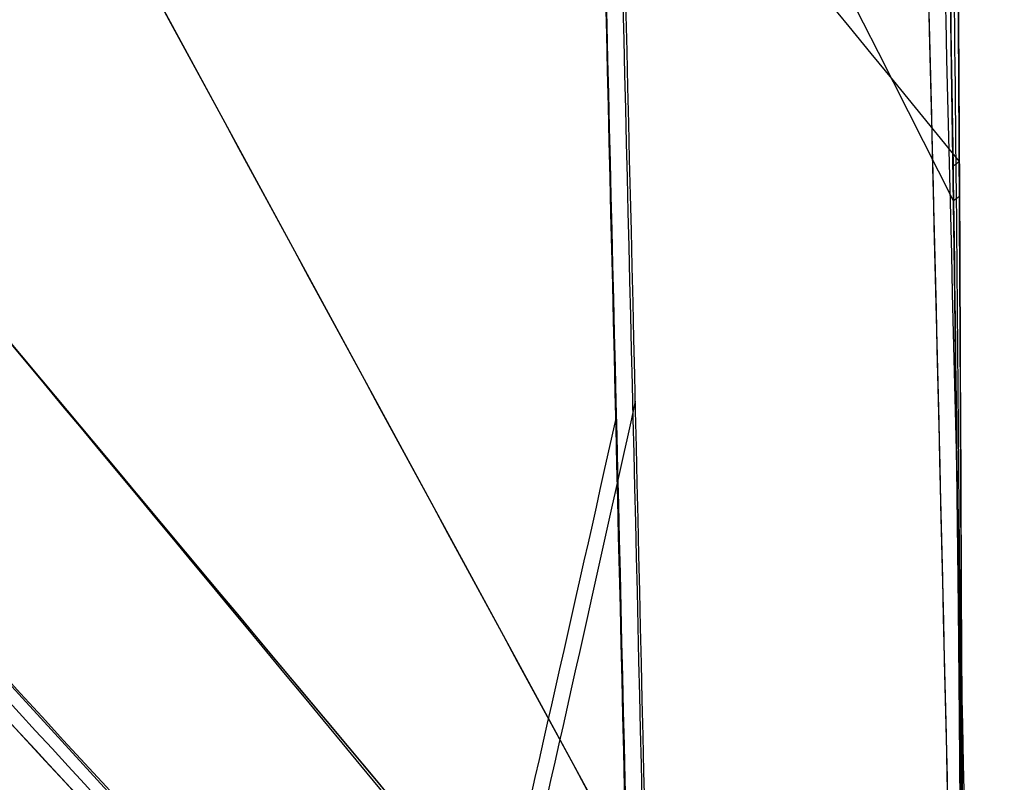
# Model space of a CAD drawing. Header units: millimetres. Extents: x -249 to 203, y -300 to 273.
# Tile 110 of 170: x 180.49 to 190.57, y 11.6 to 19.4. Entities that reach past the tile are written whole.
import ezdxf

# ---------------------------------------------------------------- set-up
doc = ezdxf.new("R2010")
doc.units = ezdxf.units.MM
doc.header["$MEASUREMENT"] = 0
for name, color, linetype in [('CORPO', 7, 'Continuous'), ('GAMBE', 7, 'Continuous'), ('PREDEFINITO', 7, 'Continuous')]:
    doc.layers.add(name, color=color, linetype=linetype)

msp = doc.modelspace()

# ---------------------------------------------------------------- linework, layer by layer
at = {"layer": 'CORPO'}
for points in [[(190.3134406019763, 4.529188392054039, 424.7175910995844), (189.9383122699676, 21.76694942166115, 426.4858439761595), (189.0472940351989, 55.65617395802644, 434.6214862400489), (187.3543300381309, 101.55249992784, 459.7405146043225), (185.4311895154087, 139.2223587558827, 496.016894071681), (184.0833117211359, 157.1235896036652, 525.9698384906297), (183.4177767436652, 163.9326092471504, 541.8309309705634)], [(190.1459248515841, 4.424978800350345, 425.6979373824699), (189.7721223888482, 21.57515895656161, 427.4571460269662), (188.8852402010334, 55.29223853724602, 435.5512672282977), (187.1995481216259, 100.9563755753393, 460.5430557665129), (185.2847785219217, 138.4350573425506, 496.6349962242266), (183.9429413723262, 156.2460417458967, 526.4366266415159), (183.280129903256, 163.020369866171, 542.2167711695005)], [(189.2756502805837, 156.4749156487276, 544.9503535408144), (189.8998829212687, 149.9762837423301, 529.8588044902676), (191.1690758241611, 132.9464732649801, 501.3769031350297), (192.9987763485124, 97.16995986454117, 466.8026126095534), (194.6296802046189, 53.59958919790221, 442.7466695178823), (195.5074736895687, 21.38904874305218, 434.8264393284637), (195.8801308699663, 5.020964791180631, 433.0381169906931)], [(190.1419648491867, 155.6095933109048, 545.3265922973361), (190.7611239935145, 149.1474983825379, 530.3239201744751), (192.0207499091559, 132.2201433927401, 502.0127517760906), (193.8395421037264, 96.6647195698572, 467.6353069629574), (195.4637280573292, 53.36544197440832, 443.7020917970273), (196.3406858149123, 21.34984585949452, 435.8064471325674), (196.7134841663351, 5.083484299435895, 434.0156634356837)], [(189.6068334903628, 151.8491632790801, 546.6323703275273), (190.210422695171, 145.5338098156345, 532.0254655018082), (191.4385447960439, 129.0207319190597, 504.4551769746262), (193.2114628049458, 94.3937672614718, 470.9481193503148), (194.7953264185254, 52.24468628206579, 447.5625910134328), (195.6525526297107, 21.0724522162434, 439.7832093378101), (196.0161053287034, 5.229412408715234, 437.9847864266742)], [(188.5228012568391, 151.1845583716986, 546.7873860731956), (189.1251293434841, 144.892369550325, 532.2526218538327), (190.3500011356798, 128.4453843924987, 504.813026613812), (192.1151636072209, 93.97507285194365, 471.4632394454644), (193.6893400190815, 52.02285515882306, 448.1778090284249), (194.5393741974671, 20.99879776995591, 440.4211433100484), (194.8990241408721, 5.226263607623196, 438.6220737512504)], [(180.8801996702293, 146.0399305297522, 547.9676531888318), (181.4704802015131, 139.9301515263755, 534.0064866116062), (182.6666374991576, 124.0115655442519, 507.6104463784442), (184.3684221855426, 90.7974290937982, 475.5052833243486), (185.8667179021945, 50.4261784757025, 452.9985749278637), (186.6630899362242, 20.58602836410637, 445.4013179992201), (186.9932110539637, 5.379364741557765, 443.584587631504)], [(180.742119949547, 145.1304590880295, 548.3598211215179), (181.3298052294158, 139.0551467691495, 534.477565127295), (182.52016394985, 123.2253013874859, 508.2290200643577), (184.2139335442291, 90.19773838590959, 476.3045765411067), (185.7052858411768, 50.05239549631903, 453.9239823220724), (186.4976463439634, 20.37998120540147, 446.3696550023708), (186.8265464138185, 5.258828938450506, 444.5632060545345)], [(89.55463178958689, 124.7431891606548, 422.8851611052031), (94.3446835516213, 119.0140389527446, 423.0191276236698), (103.9247870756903, 107.5557385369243, 423.2870606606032), (118.2949423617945, 90.36828791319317, 423.6889602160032), (132.6650976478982, 73.18083728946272, 424.0908597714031), (147.0352529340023, 55.9933866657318, 424.4927593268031), (161.405408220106, 38.80593604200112, 424.894658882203), (175.7755635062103, 21.61848541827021, 425.2965584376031), (185.3556670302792, 10.16018500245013, 425.5644914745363), (190.1457187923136, 4.431034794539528, 425.698457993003)]]:
    msp.add_open_spline(points, degree=3, dxfattribs=at)
for points, knots in [([(190.1457187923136, 4.431034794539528, 425.698457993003), (189.9583265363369, 13.02866821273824, 426.5806604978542), (189.5466981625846, 30.14642303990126, 429.5121410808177), (188.829310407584, 55.05840908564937, 437.2917380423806), (188.0225638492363, 78.67363876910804, 448.3348604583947), (187.1470391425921, 100.4818525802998, 462.3369648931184), (186.2197439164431, 120.1261947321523, 479.0161652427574), (184.9363152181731, 143.0692464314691, 504.3699468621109), (183.9366173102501, 156.3107384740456, 526.5873411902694), (183.280129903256, 163.020369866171, 542.2167711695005)], [0, 0, 0, 0, 6.503798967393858, 13.00759793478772, 19.51139690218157, 26.01519586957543, 32.41647173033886, 38.81774759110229, 51.62029931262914, 51.62029931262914, 51.62029931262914, 51.62029931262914]), ([(186.6577132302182, 160.778908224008, 543.2749935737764), (186.9806650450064, 157.441766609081, 535.500479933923), (187.6315547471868, 149.7222244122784, 520.388339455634), (188.2804283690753, 140.0752980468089, 506.4171265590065), (188.922386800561, 129.5462957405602, 493.1499232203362), (189.5574774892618, 118.1346807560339, 480.5860815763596), (190.1680105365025, 105.1696349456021, 469.6344845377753), (190.7608680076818, 91.53386811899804, 459.5916618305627), (191.3360991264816, 77.22663658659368, 450.457102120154), (191.8658039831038, 61.84288020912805, 443.2826892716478), (192.3676512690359, 46.054111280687, 437.1600538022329), (192.8417215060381, 29.85958019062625, 432.0889952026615), (193.2540923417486, 13.12284529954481, 429.1941165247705), (193.4432709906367, 4.686256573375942, 428.3088400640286)], [488.6787318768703, 488.6787318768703, 488.6787318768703, 488.6787318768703, 512.8203639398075, 536.9619960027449, 536.9619960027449, 561.103628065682, 585.2452601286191, 585.2452601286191, 609.3868921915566, 633.5285242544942, 633.5285242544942, 657.6701563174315, 681.8117883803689, 681.8117883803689, 681.8117883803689, 681.8117883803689]), ([(188.2776756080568, 156.4130059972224, 544.9357334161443), (188.5897090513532, 153.1645858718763, 537.3918236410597), (189.2189620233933, 145.6597817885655, 522.7291560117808), (189.847228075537, 136.2945623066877, 509.170578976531), (190.4693215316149, 126.0769007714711, 496.290929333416), (191.0852450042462, 115.0067548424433, 484.090152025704), (191.6784349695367, 102.4348147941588, 473.4446193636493), (192.2550617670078, 89.21357227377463, 463.6754499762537), (192.8151279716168, 75.34296831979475, 454.7826043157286), (193.3324543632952, 60.42769047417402, 447.7805452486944), (193.8236019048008, 45.11710956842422, 441.7929401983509), (194.2885729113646, 29.41115871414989, 436.8197713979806), (194.6942513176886, 13.17856877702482, 433.9465385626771), (194.8805331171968, 4.996617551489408, 433.0526615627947)], [488.6787318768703, 488.6787318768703, 488.6787318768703, 488.6787318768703, 512.8203639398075, 536.9619960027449, 536.9619960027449, 561.103628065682, 585.2452601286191, 585.2452601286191, 609.3868921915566, 633.5285242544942, 633.5285242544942, 657.6701563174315, 681.8117883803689, 681.8117883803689, 681.8117883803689, 681.8117883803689]), ([(190.0042366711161, 154.697867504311, 545.7136155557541), (190.3123664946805, 151.4841418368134, 538.2525574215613), (190.9341751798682, 144.060821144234, 523.7508607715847), (191.5552080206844, 134.79935106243, 510.3408131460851), (192.1703017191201, 124.6958202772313, 497.6018860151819), (192.779619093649, 113.7493177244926, 485.5329429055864), (193.36705281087, 101.3183891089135, 475.000371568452), (193.938331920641, 88.24619624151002, 465.3339819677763), (194.4935262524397, 74.53146187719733, 456.5328360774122), (195.0068485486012, 59.7831831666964, 449.5995662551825), (195.4944717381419, 44.64403927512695, 443.6686906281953), (195.9565702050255, 29.11276037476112, 438.7397290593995), (196.3607315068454, 13.06142189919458, 435.885807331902), (196.5463517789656, 4.971809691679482, 434.9952529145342)], [488.6787318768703, 488.6787318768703, 488.6787318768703, 488.6787318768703, 512.8203639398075, 536.9619960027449, 536.9619960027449, 561.103628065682, 585.2452601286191, 585.2452601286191, 609.3868921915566, 633.5285242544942, 633.5285242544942, 657.6701563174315, 681.8117883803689, 681.8117883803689, 681.8117883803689, 681.8117883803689]), ([(189.7446465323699, 152.7603500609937, 546.2441098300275), (190.047877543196, 149.5853749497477, 538.9005824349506), (190.6593557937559, 142.2599619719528, 524.6275191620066), (191.2705135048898, 133.132929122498, 511.4253261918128), (191.8759506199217, 123.1795201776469, 498.880121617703), (192.4755053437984, 112.4006393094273, 486.9930342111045), (193.0533133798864, 100.1656103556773, 476.6114552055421), (193.6153043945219, 87.29971867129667, 467.0774693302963), (194.1614096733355, 73.80422083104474, 458.3920012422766), (194.6668532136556, 59.29235149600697, 451.5362228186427), (195.1474332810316, 44.39358155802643, 445.661850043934), (195.6029763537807, 29.10916622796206, 440.7693601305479), (196.0005203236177, 13.30927863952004, 437.9097262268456), (196.1830643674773, 5.344401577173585, 437.0055509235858)], [488.6787318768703, 488.6787318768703, 488.6787318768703, 488.6787318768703, 512.8203639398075, 536.9619960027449, 536.9619960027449, 561.103628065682, 585.2452601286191, 585.2452601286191, 609.3868921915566, 633.5285242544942, 633.5285242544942, 657.6701563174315, 681.8117883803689, 681.8117883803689, 681.8117883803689, 681.8117883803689]), ([(187.5756785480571, 151.4628511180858, 546.6276621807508), (187.8773426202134, 148.3109875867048, 539.347266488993), (188.4857186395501, 141.0400316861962, 525.1950245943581), (189.0931602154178, 131.9837774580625, 512.1030111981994), (189.694614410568, 122.1093394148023, 499.6627206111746), (190.2900581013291, 111.4169933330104, 487.8745312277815), (190.8635697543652, 99.28201151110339, 477.5783799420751), (191.42117034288, 86.52226121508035, 468.1222081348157), (191.9628491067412, 73.13815857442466, 459.5062987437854), (192.4636466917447, 58.74679926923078, 452.7030457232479), (192.9394910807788, 43.9725096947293, 446.872256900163), (193.3903813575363, 28.81572110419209, 442.0140674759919), (193.7836477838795, 13.14570522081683, 439.1696908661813), (193.9639537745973, 5.245314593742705, 438.2681239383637)], [488.6787318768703, 488.6787318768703, 488.6787318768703, 488.6787318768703, 512.8203639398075, 536.9619960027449, 536.9619960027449, 561.103628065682, 585.2452601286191, 585.2452601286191, 609.3868921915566, 633.5285242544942, 633.5285242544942, 657.6701563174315, 681.8117883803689, 681.8117883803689, 681.8117883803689, 681.8117883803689]), ([(184.7845201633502, 147.5466059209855, 547.7728926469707), (185.0795389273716, 144.4678190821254, 540.705362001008), (185.6740763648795, 137.3746793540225, 526.9628506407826), (186.2668806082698, 128.5561557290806, 514.2433838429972), (186.8533050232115, 118.9474656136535, 502.1545703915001), (187.4332493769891, 108.549264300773, 490.6973313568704), (187.9907329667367, 96.75665566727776, 480.6823438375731), (188.5322972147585, 84.35904487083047, 471.4781435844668), (189.057924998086, 71.35739151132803, 463.0854131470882), (189.5431195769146, 57.37973012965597, 456.4427193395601), (190.0038210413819, 43.02999803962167, 450.7387851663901), (190.4400062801, 28.30912326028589, 445.9739838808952), (190.8187192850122, 13.08185646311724, 443.1537229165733), (190.9917125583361, 5.400600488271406, 442.246282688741)], [488.6787318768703, 488.6787318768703, 488.6787318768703, 488.6787318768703, 512.8203639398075, 536.9619960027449, 536.9619960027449, 561.103628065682, 585.2452601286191, 585.2452601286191, 609.3868921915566, 633.5285242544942, 633.5285242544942, 657.6701563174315, 681.8117883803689, 681.8117883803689, 681.8117883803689, 681.8117883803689]), ([(187.0295285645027, 5.398677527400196, 443.5495090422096), (186.8345591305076, 13.32839085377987, 444.616668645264), (186.6701936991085, 21.17843840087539, 446.0249476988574), (186.2579746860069, 36.42430844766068, 449.9880109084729), (186.0402386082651, 43.67551714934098, 452.418678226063), (185.5970934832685, 57.76404070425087, 458.1367862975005), (185.3804958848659, 64.48516485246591, 461.3248600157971), (184.8826966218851, 77.47763734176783, 468.696902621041), (184.5952737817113, 83.5864207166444, 472.7990452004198), (184.0768332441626, 95.46972355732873, 481.6185337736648), (183.8495418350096, 101.166489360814, 486.2806646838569), (183.3123893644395, 111.9880307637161, 496.5812261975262), (183.0197275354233, 116.983182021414, 502.0937125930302), (182.4338095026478, 126.527909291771, 513.9192466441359), (182.1424552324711, 130.9486337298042, 520.1511648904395), (181.5327515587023, 139.1418473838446, 533.5794655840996), (181.1985853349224, 142.7537573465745, 540.6733207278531), (180.9050837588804, 146.0702352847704, 547.9390747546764)], [147.6604982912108, 147.6604982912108, 147.6604982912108, 147.6604982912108, 172.9591679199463, 172.9591679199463, 197.2534297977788, 197.2534297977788, 220.8847667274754, 220.8847667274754, 244.2460118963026, 244.2460118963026, 267.6099826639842, 267.6099826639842, 291.2491391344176, 291.2491391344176, 315.5278130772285, 315.5278130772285, 340.7935547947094, 340.7935547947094, 340.7935547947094, 340.7935547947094]), ([(186.835043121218, 5.262118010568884, 444.520807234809), (186.6372333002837, 13.16714874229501, 445.5952660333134), (186.4669255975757, 20.97188455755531, 446.9883458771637), (186.0583377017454, 36.13024819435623, 450.9200998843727), (185.8413864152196, 43.33826384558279, 453.3407838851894), (185.3986452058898, 57.35541107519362, 459.0263478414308), (185.1813411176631, 64.03891533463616, 462.1973443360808), (184.6880981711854, 76.94448638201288, 469.523540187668), (184.4125154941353, 83.01947563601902, 473.6028043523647), (183.8972567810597, 94.85389338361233, 482.3870110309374), (183.6616017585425, 100.5193435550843, 487.0219370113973), (183.1255989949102, 111.2704212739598, 497.2540174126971), (182.8353030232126, 116.2393884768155, 502.7338520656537), (182.2542777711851, 125.7322484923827, 514.5012300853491), (181.9657431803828, 130.1309993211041, 520.6944799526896), (181.3607911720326, 138.2685533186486, 534.048641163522), (181.0362168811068, 141.8528368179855, 541.1041658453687), (180.7486252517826, 145.1698535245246, 548.3449276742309)], [147.6604982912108, 147.6604982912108, 147.6604982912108, 147.6604982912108, 172.9591679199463, 172.9591679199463, 197.2534297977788, 197.2534297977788, 220.8847667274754, 220.8847667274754, 244.2460118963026, 244.2460118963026, 267.6099826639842, 267.6099826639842, 291.2491391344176, 291.2491391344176, 315.5278130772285, 315.5278130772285, 340.7935547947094, 340.7935547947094, 340.7935547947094, 340.7935547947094]), ([(190.0649403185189, 4.379390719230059, 425.2333453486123), (180.9417198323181, 15.51272946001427, 425.5800356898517), (174.2297868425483, 23.47762405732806, 425.3312514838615), (156.6168989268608, 44.52713336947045, 424.7160762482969), (148.2413020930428, 54.55165481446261, 424.5368020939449), (131.4913879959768, 74.58451705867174, 424.0765995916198), (123.1236466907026, 84.59756038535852, 423.7768498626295), (105.7529092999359, 105.3632283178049, 423.3990024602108), (98.53329891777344, 113.9716718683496, 423.2730048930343), (89.57973926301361, 124.7531671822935, 422.6855998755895)], [31.3275891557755, 31.3275891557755, 31.3275891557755, 31.3275891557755, 66.26625893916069, 66.26625893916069, 97.98967084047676, 97.98967084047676, 129.6847251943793, 129.6847251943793, 163.7356659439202, 163.7356659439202, 163.7356659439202, 163.7356659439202]), ([(86.97782936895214, 113.9257876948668, 437.3390079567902), (89.26266180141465, 111.7876080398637, 437.0599194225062), (91.32252280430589, 109.4620094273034, 436.8134976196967), (95.38519035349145, 104.6754711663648, 436.8802256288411), (97.34908558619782, 102.2800991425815, 437.1249615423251), (102.0475028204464, 96.91472481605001, 437.8016097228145), (105.4875604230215, 93.15444011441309, 438.2447621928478), (108.9610735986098, 89.40867916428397, 438.4544814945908), (115.9598065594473, 81.95069640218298, 438.7526801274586), (120.1318922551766, 77.43110283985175, 439.1200155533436), (128.4928025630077, 68.46318293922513, 439.694821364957), (132.6916161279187, 63.96520319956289, 439.9587754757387), (141.0801507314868, 54.98932807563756, 440.5252039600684), (145.2688083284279, 50.50168730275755, 440.8127805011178), (153.6532318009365, 41.54214354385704, 441.3953804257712), (157.8247625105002, 37.05571073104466, 441.6670646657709), (164.0059356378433, 30.40932429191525, 442.0912019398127), (174.5443348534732, 19.0056988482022, 442.7920116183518), (185.0429315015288, 7.552628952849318, 443.4624005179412), (187.0295285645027, 5.398677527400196, 443.5495090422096)], [0, 0, 0, 0, 10.2011902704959, 10.2011902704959, 20.35641547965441, 20.35641547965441, 33.79400563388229, 47.23159578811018, 47.23159578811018, 67.48053843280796, 67.48053843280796, 87.76209792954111, 87.76209792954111, 108.0227480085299, 108.0227480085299, 128.255203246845, 128.255203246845, 137.9578507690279, 147.6604982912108, 147.6604982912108, 147.6604982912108, 147.6604982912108]), ([(187.0113698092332, 5.38902113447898, 443.5670483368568), (185.0251704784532, 7.543184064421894, 443.4795556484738), (174.5273692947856, 18.99667696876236, 442.8083984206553), (163.9897655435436, 30.40072542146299, 442.106820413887), (157.8098195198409, 37.04776440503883, 441.6814978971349), (153.6391181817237, 41.53463825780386, 441.4090125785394), (145.2563546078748, 50.4950647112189, 440.8248093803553), (141.0685275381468, 54.9831471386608, 440.5364306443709), (132.6816548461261, 63.95990602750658, 439.9683969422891), (128.4836726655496, 68.45832787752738, 439.7036398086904), (120.1244237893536, 77.4271312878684, 439.1272292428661), (115.9531681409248, 81.9471662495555, 438.7590920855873), (108.9558160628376, 89.40588333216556, 438.4595596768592), (105.483404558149, 93.1522301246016, 438.2487762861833), (102.0444486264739, 96.91310066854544, 437.8045597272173), (97.34699851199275, 102.2789892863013, 437.1269774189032), (95.38351956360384, 104.6745826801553, 436.8818394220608), (91.32168646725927, 109.4615646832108, 436.8143054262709), (89.26224363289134, 111.7873856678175, 437.0603233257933), (86.97782936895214, 113.9257876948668, 437.3390079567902)], [-147.6604982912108, -147.6604982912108, -147.6604982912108, -147.6604982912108, -137.9578507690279, -128.255203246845, -128.255203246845, -108.0227480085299, -108.0227480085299, -87.76209792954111, -87.76209792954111, -67.48053843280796, -67.48053843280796, -47.23159578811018, -47.23159578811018, -33.79400563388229, -20.35641547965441, -20.35641547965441, -10.2011902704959, -10.2011902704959, 0, 0, 0, 0]), ([(186.9189581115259, 5.323925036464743, 444.0651271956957), (184.8282532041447, 7.586317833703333, 443.9483205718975), (177.3841421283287, 15.68368695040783, 443.4666213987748), (169.9201297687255, 23.75633384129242, 442.9697118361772), (163.4437691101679, 30.73683628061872, 442.5316412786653), (159.0696360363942, 35.45194482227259, 442.2430495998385), (150.2974999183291, 44.87894566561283, 441.6460376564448), (145.9116144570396, 49.59810288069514, 441.3492869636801), (137.1318688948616, 59.03926869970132, 440.759990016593), (132.7385405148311, 63.76614999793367, 440.4748926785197), (123.9739312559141, 73.20190785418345, 439.8814954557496), (119.5976559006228, 77.93561111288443, 439.5449537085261), (112.2882143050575, 85.78024117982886, 439.1415301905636), (107.5117725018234, 90.9365860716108, 438.8337702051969), (102.7520584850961, 96.10019283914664, 438.4092936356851), (97.73441262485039, 101.6653227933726, 437.8928501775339), (95.60387037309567, 104.1037193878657, 437.6938130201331), (91.2701485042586, 108.9840254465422, 437.5067635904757), (89.08642454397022, 111.3931510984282, 437.5529582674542), (86.79021486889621, 113.7085672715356, 437.6154863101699)], [-147.6604982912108, -147.6604982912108, -147.6604982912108, -147.6604982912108, -137.9578507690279, -128.255203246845, -128.255203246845, -108.0227480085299, -108.0227480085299, -87.76209792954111, -87.76209792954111, -67.48053843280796, -67.48053843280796, -47.23159578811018, -47.23159578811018, -33.79400563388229, -20.35641547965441, -20.35641547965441, -10.2011902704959, -10.2011902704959, 0, 0, 0, 0]), ([(86.60260036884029, 113.4913468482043, 437.8919646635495), (88.91060545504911, 110.998916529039, 438.045593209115), (91.21861054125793, 108.5064862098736, 438.1992217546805), (95.82422118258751, 103.5328560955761, 438.5057866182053), (98.12182673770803, 101.0516563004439, 438.6587229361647), (103.4596683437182, 95.28728500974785, 439.0140275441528), (109.5401404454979, 88.72094201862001, 439.4187641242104), (115.6206125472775, 82.15459902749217, 439.823500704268), (123.2421436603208, 73.92405597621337, 440.330815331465), (127.8234387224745, 68.97668442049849, 440.6357616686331), (136.9934083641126, 59.07397211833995, 441.246145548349), (141.582082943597, 54.11863137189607, 441.5515830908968), (150.7547013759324, 44.21305862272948, 442.1621432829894), (155.3386452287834, 39.26282662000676, 442.4672659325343), (164.5001538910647, 29.36925138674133, 443.0770866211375), (169.0777187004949, 24.4259081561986, 443.3817846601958), (175.8504939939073, 17.11194226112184, 443.8326032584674), (180.2409149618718, 12.37069693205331, 444.1248443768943), (184.6313359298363, 7.629451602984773, 444.4170854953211), (186.8265464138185, 5.258828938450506, 444.5632060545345)], [0, 0, 0, 0, 10.2011902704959, 10.2011902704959, 20.35641547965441, 20.35641547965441, 33.79400563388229, 47.23159578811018, 47.23159578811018, 67.48053843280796, 67.48053843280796, 87.76209792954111, 87.76209792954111, 108.0227480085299, 108.0227480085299, 128.255203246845, 128.255203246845, 137.9578507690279, 147.6604982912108, 147.6604982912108, 147.6604982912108, 147.6604982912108]), ([(186.8300944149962, 5.266922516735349, 444.6248803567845), (178.4681679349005, 14.2684589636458, 443.9246451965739), (170.122282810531, 23.29717014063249, 443.445024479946), (153.4234309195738, 41.3320170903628, 442.3480489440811), (145.0757968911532, 50.34610492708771, 441.7925919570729), (128.3875176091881, 68.36742070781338, 440.6750906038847), (120.049139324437, 77.37484208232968, 440.0837905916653), (103.3346809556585, 95.4182224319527, 439.0596842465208), (94.96060275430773, 104.4468089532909, 438.5468570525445), (86.62586036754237, 113.4950658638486, 437.7022682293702)], [-681.8117883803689, -681.8117883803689, -681.8117883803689, -681.8117883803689, -644.8966988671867, -644.8966988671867, -608.0016698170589, -608.0016698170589, -571.1350854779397, -571.1350854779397, -534.151290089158, -534.151290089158, -534.151290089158, -534.151290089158]), ([(86.5470458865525, 113.3767169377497, 438.0503600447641), (88.88346526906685, 111.3447486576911, 437.8882658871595), (91.00721752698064, 109.1344897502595, 437.7232202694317), (95.15293151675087, 104.54741205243, 437.8497456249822), (97.14942994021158, 102.223686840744, 438.1093738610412), (104.6497489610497, 93.92700182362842, 439.1726560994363), (106.1383700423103, 92.3863193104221, 439.321199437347), (115.8585484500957, 81.9104397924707, 439.7572769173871), (120.0181927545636, 77.40503164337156, 440.108136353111), (128.3598515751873, 68.39210977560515, 440.6879110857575), (132.5397096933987, 63.88527765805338, 440.9442519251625), (140.8875080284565, 54.87165240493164, 441.4977430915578), (145.058164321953, 50.36644021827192, 441.778867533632), (153.3925543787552, 41.36147422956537, 442.3444457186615), (157.561741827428, 36.86552371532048, 442.6083286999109), (165.7198676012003, 28.05055855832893, 443.1616614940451), (182.8265426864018, 9.568833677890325, 444.3210321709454), (186.835043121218, 5.262118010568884, 444.520807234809)], [0, 0, 0, 0, 10.2011902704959, 10.2011902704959, 20.35641547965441, 20.35641547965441, 47.23159578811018, 47.23159578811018, 67.48053843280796, 67.48053843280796, 87.76209792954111, 87.76209792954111, 108.0227480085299, 108.0227480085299, 128.255203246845, 128.255203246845, 147.6604982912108, 147.6604982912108, 147.6604982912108, 147.6604982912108]), ([(186.7909904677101, 15.49363718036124, 445.1199868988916), (186.3643920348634, 13.55432428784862, 444.6751521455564), (185.9173339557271, 11.57093862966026, 444.2463994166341), (185.3016077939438, 8.895061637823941, 443.7004979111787), (185.1533839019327, 8.254957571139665, 443.5722228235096), (185.0018500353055, 7.60504548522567, 443.4441209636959)], [887.1114770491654, 887.1114770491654, 887.1114770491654, 887.1114770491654, 892.5060399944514, 892.5060399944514, 894.1833485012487, 894.1833485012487, 894.1833485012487, 894.1833485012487]), ([(186.5915699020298, 15.31654216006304, 446.0837180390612), (186.1627142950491, 13.38699440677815, 445.6402115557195), (185.5738782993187, 10.79922923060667, 445.0796172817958), (184.9464311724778, 8.111161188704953, 444.5398393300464), (184.7943271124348, 7.463602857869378, 444.4119613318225)], [887.1114770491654, 887.1114770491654, 887.1114770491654, 887.1114770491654, 892.5060399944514, 894.1833485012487, 894.1833485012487, 894.1833485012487, 894.1833485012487])]:
    msp.add_open_spline(points, degree=3, knots=knots, dxfattribs=at)
at = {"layer": 'GAMBE'}
msp.add_line((89.55463178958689, 124.7431891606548, 422.8851611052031), (190.1456816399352, 4.431040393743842, 425.6984082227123), dxfattribs=at)
at = {"layer": 'GAMBE', "extrusion": (-0.05680025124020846, 0.1045757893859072, 0.9928935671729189)}
msp.add_lwpolyline([(-169.2046451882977, -10.99608285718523), (-169.2046451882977, 136.5471714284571)], dxfattribs=at)
at = {"layer": 'GAMBE'}
for points in [[(190.2147313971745, 128.9578053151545, 354.9038724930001), (188.4221545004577, 115.5084453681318, 400.6834246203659), (190.145718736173, 52.17897981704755, 425.6984582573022), (190.145718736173, 4.431037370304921, 425.6984582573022)], [(190.145718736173, 4.431037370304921, 422.6984582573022), (190.145718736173, 51.26180557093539, 422.6984582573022), (185.8585112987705, 114.266789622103, 399.8040605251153), (187.6166551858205, 127.4578053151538, 354.9038724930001)]]:
    msp.add_open_spline(points, degree=3, dxfattribs=at)
at = {"layer": 'PREDEFINITO'}
for points, knots in [([(190.1457008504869, 4.431040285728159, 425.698434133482), (190.1457010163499, 8.82156122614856, 425.698434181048), (190.1310125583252, 13.32480749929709, 425.4839410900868), (190.0837037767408, 22.08907538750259, 424.6940297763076), (190.0493201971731, 26.70549942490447, 424.0875078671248), (189.9742886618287, 35.28900641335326, 422.6168552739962), (189.9277035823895, 39.96006758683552, 421.6329890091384), (189.8397414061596, 48.26720721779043, 419.5539028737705), (189.7876590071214, 52.93983116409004, 418.2001324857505), (189.6982844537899, 60.95132558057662, 415.5370534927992), (189.6461810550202, 65.64591044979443, 413.776989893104), (189.5657706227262, 73.3301740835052, 410.5256357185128), (189.5206844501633, 77.96097244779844, 408.338067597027), (189.4603736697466, 85.21874854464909, 404.4877526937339), (189.4299628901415, 89.7364882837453, 401.8182805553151), (189.401584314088, 96.47664738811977, 397.3328904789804), (189.3956526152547, 100.7715569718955, 394.1298636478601), (189.4131706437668, 106.8403854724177, 388.9741812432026), (189.4440076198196, 110.7762663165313, 385.1709801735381), (189.5235969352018, 116.0017697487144, 379.2897235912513), (189.6064231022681, 119.4130594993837, 374.7994248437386), (189.7662121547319, 123.5031327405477, 368.2162287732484), (189.9188210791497, 126.0240352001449, 363.1008056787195), (190.1664547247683, 128.7543164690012, 355.9947487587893), (190.3879818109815, 130.3904537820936, 350.3602693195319), (190.6782156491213, 132.3853209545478, 343.1116517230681), (190.8996349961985, 134.0596624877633, 337.4452597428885), (191.1731820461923, 136.1616282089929, 330.4149314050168), (191.4016971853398, 137.8737256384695, 324.5811783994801), (191.6754845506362, 139.9144484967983, 317.6011277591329), (191.9074065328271, 141.6548513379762, 311.6779136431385), (192.1747741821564, 143.6645008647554, 304.8465173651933), (192.4115929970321, 145.4413000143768, 298.7985535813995), (192.6754204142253, 147.4197586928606, 292.0617113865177), (192.9167185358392, 149.2301481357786, 285.8993686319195), (193.1765443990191, 151.1798364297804, 279.2635988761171), (193.4241643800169, 153.0376924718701, 272.9397747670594), (193.6800136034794, 154.9572062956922, 266.4058648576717), (193.9288351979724, 156.8240599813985, 260.051369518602), (194.1777105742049, 158.6913418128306, 253.6954786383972), (194.4337211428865, 160.6121400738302, 247.1573821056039), (194.6810471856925, 162.4677729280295, 240.8410806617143), (194.939467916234, 164.4066515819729, 234.241434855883), (195.1791718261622, 166.2051037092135, 228.1197844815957), (195.4419535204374, 168.1767026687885, 221.4087659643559), (195.67871607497, 169.9530846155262, 215.3622345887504), (195.9473586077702, 171.9686560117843, 208.5015399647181), (196.1803839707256, 173.7169990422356, 202.5504499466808), (196.4533746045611, 175.7651934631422, 195.578711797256), (196.6812838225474, 177.4751509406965, 189.7582799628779), (196.9579311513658, 179.5507807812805, 182.6931558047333), (197.1811452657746, 181.2255118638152, 176.9926292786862), (197.4636129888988, 183.3448109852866, 169.7788616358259), (197.6836291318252, 184.9955483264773, 164.1600060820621), (197.9696011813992, 187.1411397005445, 156.8567436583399), (198.1834191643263, 188.7453734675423, 151.3961791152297), (198.4734333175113, 190.921291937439, 143.9896879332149), (198.6834062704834, 192.4966772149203, 138.627319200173), (198.9783335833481, 194.7094581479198, 131.0953538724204), (199.183915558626, 196.2518987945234, 125.8451235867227), (199.4832748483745, 198.4979319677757, 118.199972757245), (199.6842530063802, 200.0058310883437, 113.0673165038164), (199.9876525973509, 202.282177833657, 105.3189829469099), (200.1839255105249, 203.754774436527, 100.3064910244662), (200.4926999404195, 206.0714475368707, 92.42089276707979), (200.685581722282, 207.5186011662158, 87.49500480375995), (200.998846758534, 209.8689663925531, 79.49472374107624), (201.1864903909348, 211.2768192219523, 74.70260964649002), (201.5046293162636, 213.6637522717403, 66.57785734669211), (201.6887223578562, 215.0449657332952, 61.87641955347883), (202.0101322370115, 217.4564400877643, 53.66813243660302), (202.1877538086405, 218.7890993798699, 49.13196555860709), (202.5129515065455, 221.228992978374, 40.82694371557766), (202.6872422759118, 222.5366619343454, 36.37584008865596), (203.0184842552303, 225.0219045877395, 27.91645704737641), (203.1888532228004, 226.3001490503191, 23.56550986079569), (203.3546046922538, 227.5437493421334, 19.33248609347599)], [0, 0, 0, 0, 13.26949744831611, 13.62813251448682, 26.53899489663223, 27.25626502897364, 39.80849234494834, 40.88439754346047, 53.07798979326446, 54.51253005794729, 66.34748724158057, 68.14066257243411, 79.61698468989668, 81.76879508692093, 92.8864821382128, 95.39692760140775, 106.1559795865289, 109.0250601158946, 119.425477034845, 122.6531926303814, 132.6949744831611, 136.2813251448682, 145.9644719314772, 149.909457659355, 159.2339693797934, 163.5375901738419, 172.5034668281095, 177.1657226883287, 185.7729642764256, 190.7938552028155, 199.0424617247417, 204.4219877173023, 212.3119591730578, 218.0501202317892, 225.5814566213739, 231.678252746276, 238.85095406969, 245.3063852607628, 252.1204515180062, 258.9345177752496, 265.3899489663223, 272.5626502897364, 278.6594464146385, 286.1907828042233, 291.9289438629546, 299.8189153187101, 305.1984413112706, 313.4470478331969, 318.4679387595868, 327.0751803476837, 331.7374362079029, 340.7033128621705, 345.006933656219, 354.3314453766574, 358.2764311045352, 367.9595778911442, 371.5459285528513, 381.587710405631, 384.8154260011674, 395.2158429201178, 398.0849234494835, 408.8439754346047, 411.3544208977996, 422.4721079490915, 424.6239183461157, 436.1002404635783, 437.8934157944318, 449.7283729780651, 451.1629132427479, 463.3565054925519, 464.432410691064, 476.9846380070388, 477.7019081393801, 490.6127705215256, 490.9714055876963, 504.2409030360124, 504.2409030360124, 504.2409030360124, 504.2409030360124]), ([(190.1457117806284, 4.431038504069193, 424.1984488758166), (190.145711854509, 8.813773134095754, 424.198448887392), (190.1193564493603, 13.31547064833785, 423.9889830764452), (190.0336926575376, 22.05249159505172, 423.2225308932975), (189.9711032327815, 26.64236600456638, 422.6351040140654), (189.8314734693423, 35.19912979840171, 421.2056424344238), (189.74329862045, 39.86707568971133, 420.2471755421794), (189.5729654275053, 48.16247215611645, 418.2205420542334), (189.4698564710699, 52.8271759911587, 416.8992557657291), (189.2863496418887, 60.835387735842, 414.2929261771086), (189.1754774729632, 65.53012835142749, 412.5674848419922), (188.9947286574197, 73.20572517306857, 409.3793423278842), (188.8866752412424, 77.8300304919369, 407.2311144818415), (188.7241523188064, 85.10174703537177, 403.4277782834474), (188.6283834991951, 89.63591635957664, 400.7812014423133), (188.5026415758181, 96.37234948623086, 396.3416255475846), (188.4349656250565, 100.6500992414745, 393.171634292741), (188.3663197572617, 106.7022119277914, 388.0474688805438), (188.3426937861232, 110.6278445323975, 384.2545225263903), (188.3549198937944, 115.8216128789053, 378.3783921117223), (188.3982951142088, 119.1910774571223, 373.8899807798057), (188.5198221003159, 123.2181936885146, 367.2832829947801), (188.6558091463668, 125.6976624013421, 362.1421426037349), (188.9023607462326, 128.2963978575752, 355.0242405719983), (189.1282257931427, 129.8681643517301, 349.4174742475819), (189.4147765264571, 131.8988217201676, 342.2192881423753), (189.6348442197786, 133.5858954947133, 336.5531201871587), (189.9093066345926, 135.676509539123, 329.5126230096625), (190.1376239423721, 137.3804619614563, 323.6935767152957), (190.4099502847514, 139.4154221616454, 316.7469004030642), (190.641036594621, 141.1514882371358, 310.8423077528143), (190.9081405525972, 143.1576865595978, 304.0187970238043), (191.1445272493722, 144.9306863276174, 297.9826284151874), (191.4072794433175, 146.901494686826, 291.2729058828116), (191.6478030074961, 148.7062345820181, 285.1301261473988), (191.9074247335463, 150.6542756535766, 278.4996623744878), (192.1541743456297, 152.5055563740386, 272.198122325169), (192.4082660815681, 154.4119178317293, 265.7090642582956), (192.656406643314, 156.2736761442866, 259.3719407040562), (192.9053904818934, 158.1417637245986, 253.0132838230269), (193.1602350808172, 160.0538112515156, 246.5049650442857), (193.4056607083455, 161.8951892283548, 240.2371911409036), (193.6634817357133, 163.8295706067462, 233.652855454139), (193.903962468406, 165.6338514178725, 227.5113631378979), (194.1669648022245, 167.6071066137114, 220.7947061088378), (194.4026060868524, 169.3750770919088, 214.7768063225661), (194.669741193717, 171.3793397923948, 207.9546046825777), (194.9021060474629, 173.1227280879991, 202.020379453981), (195.1745802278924, 175.1670487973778, 195.0618264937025), (195.4018803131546, 176.8724370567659, 189.2569473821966), (195.6778653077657, 178.9430987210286, 182.2087338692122), (195.9005035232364, 180.61350989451, 176.5229114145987), (196.1818845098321, 182.724656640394, 169.3368929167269), (196.4011823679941, 184.3700057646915, 163.7363778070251), (196.6862262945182, 186.5086348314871, 156.456813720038), (196.8988058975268, 188.1035781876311, 151.0278720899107), (197.1876150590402, 190.2704570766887, 143.6521499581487), (197.3976169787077, 191.8460605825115, 138.2890381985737), (197.6922418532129, 194.0565736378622, 130.7647920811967), (197.8969833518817, 195.5927092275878, 125.5360230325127), (198.1952670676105, 197.8306738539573, 117.9183359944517), (198.395828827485, 199.3354496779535, 112.7963107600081), (198.6985659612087, 201.6068274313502, 105.0648905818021), (198.8942217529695, 203.0747947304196, 100.068155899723), (199.2017715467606, 205.3822809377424, 92.21382810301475), (199.3938805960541, 206.8236377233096, 87.30767151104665), (199.7065427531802, 209.1694809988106, 79.32278215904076), (199.8941561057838, 210.5771074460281, 74.53143844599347), (200.2111557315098, 212.9554939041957, 66.43577711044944), (200.3939670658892, 214.3270917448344, 61.76706922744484), (200.7141871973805, 216.7296410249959, 53.58916136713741), (200.8917314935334, 218.0617212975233, 49.05496520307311), (201.2168997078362, 220.5013950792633, 40.75069125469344), (201.3912567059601, 221.809561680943, 36.29789354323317), (201.721453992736, 224.2869676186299, 27.86518514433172), (201.8906518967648, 225.5564265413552, 23.54414241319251), (202.0555665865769, 226.7937493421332, 19.33248609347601)], [0, 0, 0, 0, 13.26949744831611, 13.62813251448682, 26.53899489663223, 27.25626502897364, 39.80849234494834, 40.88439754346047, 53.07798979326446, 54.51253005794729, 66.34748724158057, 68.14066257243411, 79.61698468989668, 81.76879508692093, 92.8864821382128, 95.39692760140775, 106.1559795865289, 109.0250601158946, 119.425477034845, 122.6531926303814, 132.6949744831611, 136.2813251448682, 145.9644719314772, 149.909457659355, 159.2339693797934, 163.5375901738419, 172.5034668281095, 177.1657226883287, 185.7729642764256, 190.7938552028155, 199.0424617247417, 204.4219877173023, 212.3119591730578, 218.0501202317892, 225.5814566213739, 231.678252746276, 238.85095406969, 245.3063852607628, 252.1204515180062, 258.9345177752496, 265.3899489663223, 272.5626502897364, 278.6594464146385, 286.1907828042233, 291.9289438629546, 299.8189153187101, 305.1984413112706, 313.4470478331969, 318.4679387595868, 327.0751803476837, 331.7374362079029, 340.7033128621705, 345.006933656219, 354.3314453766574, 358.2764311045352, 367.9595778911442, 371.5459285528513, 381.587710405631, 384.8154260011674, 395.2158429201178, 398.0849234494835, 408.8439754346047, 411.3544208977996, 422.4721079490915, 424.6239183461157, 436.1002404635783, 437.8934157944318, 449.7283729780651, 451.1629132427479, 463.3565054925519, 464.432410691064, 476.9846380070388, 477.7019081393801, 490.6127705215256, 490.9714055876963, 504.2409030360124, 504.2409030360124, 504.2409030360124, 504.2409030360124]), ([(200.7565284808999, 226.0437493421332, 19.33248609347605), (200.5924505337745, 224.8127040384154, 23.52277491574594), (200.424423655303, 223.5520306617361, 27.81391314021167), (200.0952709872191, 221.0824614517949, 36.21994679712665), (199.9208477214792, 219.7737972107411, 40.67443854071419), (199.5957089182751, 217.3343432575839, 48.97796449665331), (199.4182418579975, 216.0028420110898, 53.5101898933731), (199.0992114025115, 213.6092178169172, 61.6577184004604), (198.9176817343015, 212.247235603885, 66.29369631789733), (198.6018213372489, 209.8773957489, 74.36026659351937), (198.414238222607, 208.4699956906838, 79.15083986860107), (198.102178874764, 206.128674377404, 87.12033741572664), (197.9108425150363, 204.6931144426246, 92.00676257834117), (197.6045172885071, 202.3948151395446, 99.82981982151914), (197.4094785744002, 200.9314771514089, 104.8107972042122), (197.1074038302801, 198.6650684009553, 112.5253039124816), (196.9072584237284, 197.1634158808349, 117.6366980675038), (196.6100502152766, 194.9335198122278, 125.2269212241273), (196.4061491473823, 193.4036892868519, 130.4342289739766), (196.1118266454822, 191.1954441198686, 137.9507557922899), (195.9017957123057, 189.6196223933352, 143.3146105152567), (195.6141914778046, 187.4617830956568, 150.6595635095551), (195.4028502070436, 185.8761301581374, 156.0568821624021), (195.1187343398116, 183.7444634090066, 163.3127478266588), (194.900154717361, 182.1045025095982, 168.8949224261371), (194.6198604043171, 180.0015081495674, 176.0531916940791), (194.397798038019, 178.3354168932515, 181.7243100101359), (194.1224753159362, 176.2697234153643, 188.755612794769), (193.8957843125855, 174.5689043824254, 194.5449391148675), (193.6238265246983, 172.5284573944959, 201.4903068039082), (193.3921221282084, 170.7900238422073, 207.4076671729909), (193.1264943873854, 168.7970698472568, 214.1913757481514), (192.8919743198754, 167.0375108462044, 220.1806438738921), (192.6287512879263, 165.0625994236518, 226.902939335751), (192.3874936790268, 163.2524899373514, 233.064273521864), (192.1302722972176, 161.3226058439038, 239.6332990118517), (191.8867470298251, 159.4954827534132, 245.8525453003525), (191.6330683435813, 157.5921859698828, 252.3310862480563), (191.3839759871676, 155.7232926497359, 258.69250905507), (191.1365164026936, 153.8666297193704, 265.0122607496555), (190.8841820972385, 151.9734206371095, 271.4564668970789), (190.6383027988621, 150.1287152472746, 277.7357228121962), (190.3788851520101, 148.1823214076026, 284.3608805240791), (190.1391360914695, 146.3832310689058, 290.4840971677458), (189.8774590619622, 144.4200730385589, 297.166699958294), (189.6415044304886, 142.6508726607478, 303.1910733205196), (189.3746641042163, 140.6481255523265, 310.0066984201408), (189.144413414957, 138.9163962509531, 315.8926695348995), (188.8735480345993, 136.8871987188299, 322.805971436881), (188.645428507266, 135.1913913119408, 328.6103109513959), (188.3700506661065, 133.1121289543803, 335.6609768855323), (188.1513345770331, 131.4123229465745, 341.3269207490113), (187.868466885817, 129.3458753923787, 348.4746752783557), (187.6382638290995, 127.8384797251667, 354.0537284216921), (187.3927942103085, 125.3712900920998, 361.1834754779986), (187.2734289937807, 122.933255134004, 366.3503330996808), (187.1901640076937, 118.9690959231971, 372.9805325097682), (187.1862396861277, 115.6414565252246, 377.4670563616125), (187.24137672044, 110.4794232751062, 383.33806052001), (187.319465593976, 106.5640389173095, 387.1207520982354), (187.4742752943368, 100.5286420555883, 392.2134004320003), (187.6036954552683, 96.26805213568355, 395.3503560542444), (187.8268006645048, 89.5353449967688, 399.7441176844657), (187.9879274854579, 84.98474609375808, 402.3677991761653), (188.2526624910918, 77.69908911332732, 406.1241565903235), (188.4236831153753, 73.08127684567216, 408.2330441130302), (188.7047702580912, 65.41434684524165, 411.3579748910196), (188.8744111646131, 60.71945048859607, 413.0487939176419), (189.1520502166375, 52.71452142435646, 415.5983740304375), (189.3061857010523, 48.05773770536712, 416.8871761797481), (189.5588898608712, 39.77408441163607, 418.8613569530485), (189.6886544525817, 35.1092538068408, 419.7944244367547), (189.8928823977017, 26.57923321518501, 421.1826949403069), (189.9836776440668, 22.01590843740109, 421.7510267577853), (190.1076964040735, 13.30613443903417, 422.4940197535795), (190.1457187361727, 8.805985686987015, 422.6984582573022), (190.1457187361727, 4.431037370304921, 422.6984582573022)], [-504.2409030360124, -504.2409030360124, -504.2409030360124, -504.2409030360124, -490.9714055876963, -490.6127705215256, -477.7019081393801, -476.9846380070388, -464.432410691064, -463.3565054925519, -451.1629132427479, -449.7283729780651, -437.8934157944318, -436.1002404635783, -424.6239183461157, -422.4721079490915, -411.3544208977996, -408.8439754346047, -398.0849234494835, -395.2158429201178, -384.8154260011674, -381.587710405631, -371.5459285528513, -367.9595778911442, -358.2764311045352, -354.3314453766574, -345.006933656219, -340.7033128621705, -331.7374362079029, -327.0751803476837, -318.4679387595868, -313.4470478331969, -305.1984413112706, -299.8189153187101, -291.9289438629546, -286.1907828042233, -278.6594464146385, -272.5626502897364, -265.3899489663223, -258.9345177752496, -252.1204515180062, -245.3063852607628, -238.85095406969, -231.678252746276, -225.5814566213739, -218.0501202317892, -212.3119591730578, -204.4219877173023, -199.0424617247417, -190.7938552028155, -185.7729642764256, -177.1657226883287, -172.5034668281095, -163.5375901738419, -159.2339693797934, -149.909457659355, -145.9644719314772, -136.2813251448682, -132.6949744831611, -122.6531926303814, -119.425477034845, -109.0250601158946, -106.1559795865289, -95.39692760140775, -92.8864821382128, -81.76879508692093, -79.61698468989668, -68.14066257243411, -66.34748724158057, -54.51253005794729, -53.07798979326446, -40.88439754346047, -39.80849234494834, -27.25626502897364, -26.53899489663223, -13.62813251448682, -13.26949744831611, 0, 0, 0, 0]), ([(152.1152210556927, 49.9174651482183, 424.6348114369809), (153.6152603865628, 48.12334036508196, 424.6767639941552), (160.7036933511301, 39.6452071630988, 424.8750107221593), (173.380519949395, 24.4830655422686, 425.2295516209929), (184.5573072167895, 11.1150487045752, 425.5421399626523), (190.1457008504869, 4.431040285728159, 425.698434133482)], [131.7621770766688, 131.7621770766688, 131.7621770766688, 131.7621770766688, 141.240111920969, 176.5501399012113, 211.8601678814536, 211.8601678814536, 211.8601678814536, 211.8601678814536]), ([(190.1457048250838, 4.431039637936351, 425.698439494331), (181.4665040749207, 7.773043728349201, 425.6202933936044), (164.1081025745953, 14.45705190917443, 425.4640011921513), (144.4200257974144, 22.0381224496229, 425.2867329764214), (133.411149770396, 26.27718889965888, 425.1876108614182), (131.0814744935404, 27.17425125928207, 425.1666348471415)], [-211.8601678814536, -211.8601678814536, -211.8601678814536, -211.8601678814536, -176.5501399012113, -141.240111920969, -131.7621770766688, -131.7621770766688, -131.7621770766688, -131.7621770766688])]:
    msp.add_open_spline(points, degree=3, knots=knots, dxfattribs=at)
for points, degree in [([(190.0473451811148, 17.54330270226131, 422.1324410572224), (183.5077074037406, 30.47396845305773, 420.1736013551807), (170.4284318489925, 56.33529995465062, 416.2559219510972), (150.8095185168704, 95.12729720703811, 410.3794028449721), (137.7302429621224, 120.9886287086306, 406.4617234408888), (131.1906051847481, 133.9192944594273, 404.5028837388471)], 3), ([(102.9895211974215, 123.8985520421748, 425.2563260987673), (107.8523589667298, 118.0452107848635, 425.2458346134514), (117.5795457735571, 106.3275938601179, 425.2248516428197), (132.1522446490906, 88.69667284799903, 425.1933771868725), (146.6816864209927, 71.02163779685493, 425.1619027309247), (161.1757483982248, 53.3322416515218, 425.1304282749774), (175.6485561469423, 35.63847913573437, 425.0989538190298), (185.2879191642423, 23.84202081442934, 425.0779708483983), (190.1060542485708, 17.94381481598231, 425.0674793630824)], 3), ([(171.8958776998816, 38.03109178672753, 418.1155423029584), (177.979158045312, 26.83107364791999, 419.6431809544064), (184.0624383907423, 15.63105550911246, 421.1708196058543), (190.1457187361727, 4.431037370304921, 422.6984582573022)], 3), ([(156.0605557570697, 21.23106457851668, 420.4070002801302), (167.4222767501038, 15.63105550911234, 421.1708196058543), (178.7839977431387, 10.0310464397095, 421.9346389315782), (190.145718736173, 4.431037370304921, 422.6984582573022)], 3), ([(165.1854762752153, 4.431037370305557, 422.6984582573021), (173.1031372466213, 12.83105097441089, 421.5527292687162), (181.0207982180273, 21.23106457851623, 420.4070002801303)], 2), ([(190.1060769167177, 17.94381112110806, 425.0675099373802), (190.0741972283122, 17.92010658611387, 423.5849149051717), (190.0423175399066, 17.89640205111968, 422.1023198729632)], 2), ([(190.1079947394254, 17.58850289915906, 425.0995328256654), (190.0776699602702, 17.56590280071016, 423.6159869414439), (190.0473451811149, 17.54330270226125, 422.1324410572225)], 2)]:
    msp.add_open_spline(points, degree=degree, dxfattribs=at)

doc.saveas('drawing.dxf')
